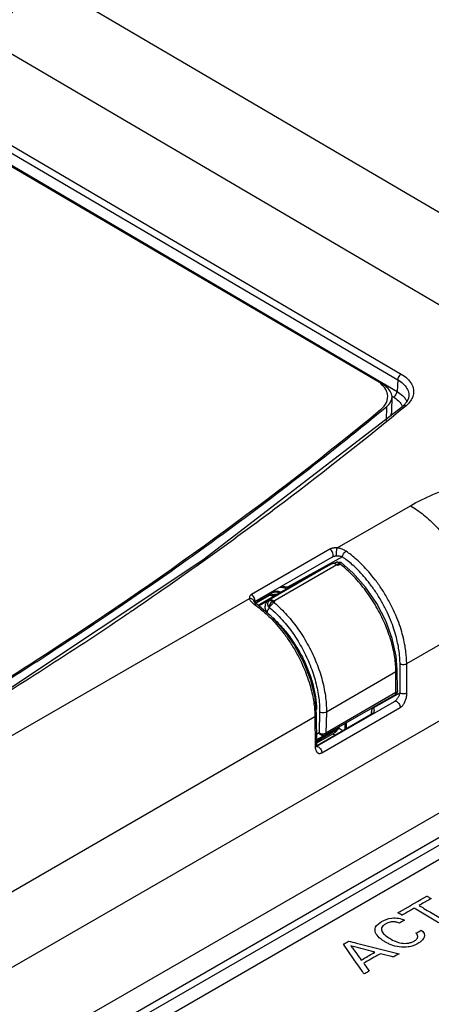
# Model space of a CAD drawing. Header units: inches. Extents: x 0 to 34, y 0 to 22.
# Tile 11 of 94: x 4.412 to 4.839, y 13.17 to 14.193. Entities that reach past the tile are written whole.
import ezdxf

# ---------------------------------------------------------------- set-up
doc = ezdxf.new("R2010")
doc.units = ezdxf.units.IN
doc.header["$LTSCALE"] = 1.87
doc.header["$MEASUREMENT"] = 0
doc.layers.get('0').update_dxf_attribs({"linetype": 'CONTINUOUS'})
doc.layers.add('DATUMCURVES', color=7, linetype='CONTINUOUS')

msp = doc.modelspace()

# ---------------------------------------------------------------- linework, layer by layer
at = {"color": 7, "linetype": 'CONTINUOUS'}
for p, q in [((6.7165, 12.895), (4.4179, 14.2453)), ((6.6735, 12.8243), (4.3768, 14.1735)), ((4.356, 14.0909), (4.8082, 13.8252)), ((4.3525, 14.085), (4.8047, 13.8193)), ((4.7899, 13.8139), (4.3458, 14.0747)), ((4.3524, 14.0724), (4.8039, 13.8071)), ((4.8047, 13.8193), (4.8039, 13.8071)), ((4.7986, 13.8023), (4.8004, 13.8012)), ((4.7986, 13.7868), (4.7987, 13.8014)), ((4.8162, 13.8024), (4.8162, 13.8023)), ((4.6024, 13.6323), (4.81, 13.792)), ((4.7931, 13.7768), (4.7932, 13.7915)), ((4.7417, 13.6445), (4.8178, 13.6884)), ((4.7342, 13.6433), (4.6528, 13.5963)), ((4.3759, 13.4816), (4.6024, 13.6323)), ((4.7367, 13.635), (4.6559, 13.5884)), ((4.736, 13.6279), (4.6708, 13.5903)), ((4.6748, 13.589), (4.7437, 13.6288)), ((4.7361, 13.628), (4.6771, 13.5951)), ((4.7472, 13.6353), (4.6903, 13.6036)), ((4.736, 13.6279), (4.7361, 13.628)), ((4.7361, 13.628), (4.7392, 13.6291)), ((4.7392, 13.6291), (4.7399, 13.6291)), ((4.7406, 13.6295), (4.7398, 13.6291)), ((4.7399, 13.6291), (4.7406, 13.6295)), ((4.7406, 13.6295), (4.7426, 13.6301)), ((4.7406, 13.6295), (4.7406, 13.6295)), ((4.7426, 13.6301), (4.7447, 13.6299)), ((4.7447, 13.6299), (4.7461, 13.6291)), ((4.758, 13.6186), (4.7461, 13.6291)), ((4.6757, 13.5994), (4.674, 13.5989)), ((4.6796, 13.5995), (4.6757, 13.5994)), ((4.6794, 13.5965), (4.6818, 13.5979)), ((4.6833, 13.5985), (4.6796, 13.5995)), ((4.6912, 13.603), (4.6903, 13.6036)), ((4.3174, 13.3995), (4.6507, 13.5919)), ((4.6554, 13.5892), (4.6547, 13.5889)), ((4.6556, 13.5889), (4.6549, 13.5885)), ((4.6555, 13.5891), (4.6555, 13.5891)), ((4.6572, 13.5871), (4.672, 13.5956)), ((4.6597, 13.585), (4.6771, 13.5951)), ((4.6604, 13.5845), (4.6708, 13.5903)), ((4.6771, 13.5951), (4.6771, 13.5951)), ((4.814, 13.5243), (4.8879, 13.567)), ((4.8028, 13.5157), (4.7306, 13.474)), ((4.8028, 13.4942), (4.8028, 13.5157)), ((4.8043, 13.4963), (4.8042, 13.5178)), ((4.8072, 13.4939), (4.807, 13.5243)), ((4.8142, 13.494), (4.814, 13.5243)), ((3.7013, 12.803), (4.8873, 13.4879)), ((4.7206, 13.4384), (4.8014, 13.485)), ((4.8018, 13.492), (4.7291, 13.45)), ((4.8028, 13.4942), (4.7301, 13.4522)), ((4.8072, 13.4939), (4.7793, 13.4783)), ((4.8031, 13.4931), (4.8018, 13.492)), ((4.7234, 13.4741), (4.723, 13.4523)), ((4.7259, 13.4317), (4.8073, 13.4787)), ((4.7306, 13.474), (4.7301, 13.4522)), ((4.3897, 13.2794), (4.7186, 13.4693)), ((4.7186, 13.4693), (4.7188, 13.4389)), ((4.7201, 13.4713), (4.7203, 13.4409)), ((4.7782, 13.4721), (4.7203, 13.4386)), ((4.7772, 13.4736), (4.7772, 13.4715)), ((4.7782, 13.4721), (4.7786, 13.4724)), ((4.7782, 13.4721), (4.7782, 13.4721)), ((4.7403, 13.4548), (4.7203, 13.4432)), ((4.7405, 13.4533), (4.7429, 13.4561)), ((4.7429, 13.4561), (4.7439, 13.4585)), ((4.7478, 13.4545), (4.7433, 13.4572)), ((4.7501, 13.4558), (4.75, 13.462)), ((4.7515, 13.4566), (4.7513, 13.4628)), ((4.723, 13.4523), (4.7202, 13.4508)), ((4.729, 13.4499), (4.7202, 13.445)), ((4.7367, 13.453), (4.7203, 13.4435)), ((4.7392, 13.4524), (4.7203, 13.4415)), ((4.7395, 13.4497), (4.7371, 13.4512)), ((4.7392, 13.4524), (4.7405, 13.4533)), ((4.7199, 13.4379), (4.7198, 13.4379)), ((4.7199, 13.4379), (4.72, 13.438)), ((4.7199, 13.4379), (4.7199, 13.4379)), ((3.7407, 12.7302), (4.9287, 13.4162)), ((4.9264, 13.389), (3.7869, 12.731)), ((4.9298, 13.3831), (3.7903, 12.7251)), ((3.8065, 12.7198), (4.9365, 13.3723))]:
    msp.add_line(p, q, dxfattribs=at)
for points in [[(4.8162, 13.8024), (4.8158, 13.8002), (4.814, 13.7964), (4.8109, 13.7928), (4.81, 13.792)], [(4.8042, 13.5178), (4.8031, 13.5321), (4.799, 13.5504), (4.7922, 13.5689), (4.7828, 13.5869), (4.7712, 13.6037), (4.758, 13.6186)], [(4.6824, 13.6037), (4.6825, 13.6037), (4.684, 13.6036), (4.6855, 13.6034), (4.6871, 13.6031), (4.6886, 13.6026), (4.6897, 13.6021)], [(4.6562, 13.588), (4.6557, 13.5886), (4.6555, 13.589), (4.6555, 13.5891)], [(4.6582, 13.5863), (4.6579, 13.5864), (4.6569, 13.5873), (4.6562, 13.588)], [(4.6582, 13.5863), (4.6723, 13.5745), (4.6855, 13.5601), (4.6971, 13.5437), (4.7067, 13.5259), (4.7139, 13.5074), (4.7184, 13.489), (4.7201, 13.4713)], [(4.8043, 13.4963), (4.804, 13.4946), (4.8031, 13.4931)], [(4.7207, 13.4381), (4.7205, 13.4389), (4.7203, 13.4401), (4.7203, 13.4409)], [(4.7209, 13.4376), (4.721, 13.4376), (4.7209, 13.4376), (4.7207, 13.4381)]]:
    msp.add_lwpolyline(points, dxfattribs=at)
for points, knots in [([(4.4179, 14.2453), (4.4179, 14.2425), (4.4175, 14.2365), (4.4156, 14.2274), (4.4126, 14.2181), (4.4085, 14.2088), (4.4034, 14.1998), (4.3974, 14.1916), (4.3909, 14.1843), (4.3841, 14.1782), (4.3792, 14.1749), (4.3768, 14.1735)], [0, 0, 0, 0, 0.099459, 0.207372, 0.32261, 0.441846, 0.562254, 0.681015, 0.795323, 0.901919, 1, 1, 1, 1]), ([(4.8082, 13.8252), (4.8075, 13.8248), (4.8063, 13.8237), (4.8051, 13.8217), (4.8047, 13.8201), (4.8047, 13.8194)], [0, 0, 0, 0, 0.321997, 0.675159, 1, 1, 1, 1]), ([(4.8082, 13.8252), (4.8105, 13.8239), (4.8145, 13.821), (4.8191, 13.8155), (4.8214, 13.8093), (4.8211, 13.8043), (4.8202, 13.8015), (4.8198, 13.8007)], [0, 0, 0, 0, 0.26684, 0.500653, 0.709586, 0.910412, 1, 1, 1, 1]), ([(4.7987, 13.8014), (4.7987, 13.8019), (4.7985, 13.8046), (4.796, 13.8096), (4.7921, 13.8125), (4.7899, 13.8139)], [0, 0, 0, 0, 0.099784, 0.507961, 1, 1, 1, 1]), ([(4.8047, 13.8193), (4.8067, 13.8182), (4.8103, 13.8156), (4.8144, 13.8107), (4.8161, 13.8061), (4.8162, 13.8033), (4.8162, 13.8024)], [0, 0, 0, 0, 0.327275, 0.61428, 0.870978, 1, 1, 1, 1]), ([(4.7932, 13.7915), (4.795, 13.793), (4.7977, 13.796), (4.7986, 13.7999), (4.7987, 13.8014)], [0, 0, 0, 0, 0.608167, 1, 1, 1, 1]), ([(4.8004, 13.8012), (4.801, 13.8016), (4.8022, 13.8027), (4.8034, 13.8048), (4.8039, 13.8063), (4.8039, 13.8071)], [0, 0, 0, 0, 0.321945, 0.675114, 1, 1, 1, 1]), ([(4.8132, 13.7922), (4.7718, 13.7579), (4.6796, 13.6851), (4.5807, 13.6143), (4.5246, 13.5761), (4.5211, 13.5738)], [0, 0, 0, 0, 0.441883, 0.965143, 1, 1, 1, 1]), ([(4.8004, 13.8012), (4.8022, 13.8002), (4.8053, 13.7979), (4.8082, 13.7944), (4.8093, 13.7922), (4.8096, 13.7916)], [0, 0, 0, 0, 0.457141, 0.85779, 1, 1, 1, 1]), ([(4.8132, 13.7922), (4.8125, 13.7925), (4.8114, 13.7927), (4.8103, 13.7923), (4.81, 13.792)], [0, 0, 0, 0, 0.610901, 1, 1, 1, 1]), ([(4.8178, 13.6884), (4.8254, 13.6928), (4.8417, 13.7008), (4.8684, 13.7101), (4.8974, 13.717), (4.928, 13.7211), (4.9593, 13.7223), (4.9905, 13.7207), (5.0211, 13.7163), (5.0501, 13.7092), (5.0767, 13.6996), (5.0931, 13.6915), (5.1006, 13.687)], [0, 0, 0, 0, 0.088686, 0.18513, 0.287402, 0.393008, 0.499518, 0.606002, 0.711606, 0.814163, 0.910618, 1, 1, 1, 1]), ([(4.8178, 13.6884), (4.8226, 13.6856), (4.8321, 13.6789), (4.8451, 13.6667), (4.857, 13.6523), (4.8675, 13.6362), (4.8762, 13.6191), (4.8827, 13.6015), (4.8868, 13.5841), (4.8879, 13.5726), (4.8879, 13.567)], [0, 0, 0, 0, 0.114386, 0.237605, 0.367158, 0.500008, 0.632856, 0.762406, 0.885621, 1, 1, 1, 1]), ([(4.5151, 13.583), (4.5393, 13.5995), (4.5738, 13.6235), (4.6079, 13.6481), (4.6182, 13.6556)], [0, 0, 0, 0, 0.697574, 1, 1, 1, 1]), ([(4.7417, 13.6445), (4.7413, 13.6445), (4.7407, 13.6445), (4.7397, 13.6445), (4.7388, 13.6445), (4.7379, 13.6444), (4.737, 13.6443), (4.7361, 13.644), (4.7351, 13.6437), (4.7345, 13.6434), (4.7342, 13.6433)], [0, 0, 0, 0, 0.133917, 0.259633, 0.38001, 0.498328, 0.617626, 0.740213, 0.867529, 1, 1, 1, 1]), ([(4.7367, 13.635), (4.7371, 13.6352), (4.7377, 13.6362), (4.7377, 13.638), (4.7371, 13.6401), (4.7359, 13.6419), (4.7348, 13.6429), (4.7342, 13.6433)], [0, 0, 0, 0, 0.140704, 0.325214, 0.549338, 0.785439, 1, 1, 1, 1]), ([(4.741, 13.636), (4.741, 13.6364), (4.7409, 13.6374), (4.741, 13.639), (4.7411, 13.641), (4.7414, 13.6428), (4.7415, 13.644), (4.7417, 13.6445)], [0, 0, 0, 0, 0.140927, 0.349339, 0.589475, 0.819646, 1, 1, 1, 1]), ([(4.751, 13.6411), (4.7505, 13.6415), (4.7494, 13.6422), (4.7477, 13.643), (4.7461, 13.6436), (4.7445, 13.644), (4.7431, 13.6443), (4.7421, 13.6444), (4.7417, 13.6445)], [0, 0, 0, 0, 0.205165, 0.391135, 0.559309, 0.713635, 0.858765, 1, 1, 1, 1]), ([(4.7472, 13.6353), (4.7472, 13.6359), (4.7476, 13.637), (4.7484, 13.6386), (4.7496, 13.64), (4.7506, 13.6408), (4.751, 13.6411)], [0, 0, 0, 0, 0.230461, 0.492929, 0.75921, 1, 1, 1, 1]), ([(4.814, 13.5243), (4.8139, 13.5261), (4.8138, 13.53), (4.8132, 13.5362), (4.8122, 13.5433), (4.8105, 13.5512), (4.8081, 13.56), (4.8047, 13.5698), (4.8002, 13.5803), (4.7946, 13.5912), (4.7883, 13.6017), (4.7815, 13.6112), (4.7748, 13.6195), (4.7683, 13.6265), (4.7622, 13.6323), (4.7565, 13.6371), (4.7528, 13.6399), (4.751, 13.6411)], [0, 0, 0, 0, 0.039785, 0.084936, 0.13667, 0.19553, 0.26225, 0.33746, 0.421522, 0.512365, 0.604129, 0.690516, 0.768342, 0.837685, 0.899024, 0.952959, 1, 1, 1, 1]), ([(4.741, 13.636), (4.7408, 13.636), (4.7404, 13.6359), (4.7398, 13.6359), (4.7392, 13.6358), (4.7387, 13.6357), (4.7381, 13.6356), (4.7376, 13.6354), (4.7371, 13.6352), (4.7368, 13.6351), (4.7367, 13.635)], [0, 0, 0, 0, 0.145956, 0.281252, 0.408856, 0.53198, 0.653254, 0.774087, 0.894345, 1, 1, 1, 1]), ([(4.7437, 13.6288), (4.7434, 13.6291), (4.7427, 13.6295), (4.7416, 13.6298), (4.7408, 13.6296), (4.7406, 13.6295)], [0, 0, 0, 0, 0.392843, 0.721901, 1, 1, 1, 1]), ([(4.7472, 13.6353), (4.7468, 13.6354), (4.746, 13.6356), (4.7449, 13.6358), (4.7438, 13.6359), (4.7429, 13.636), (4.7419, 13.636), (4.7413, 13.636), (4.741, 13.636)], [0, 0, 0, 0, 0.199558, 0.384337, 0.553524, 0.709779, 0.857014, 1, 1, 1, 1]), ([(4.807, 13.5243), (4.807, 13.526), (4.8069, 13.5297), (4.8063, 13.5356), (4.8053, 13.5423), (4.8037, 13.5498), (4.8014, 13.5583), (4.7982, 13.5675), (4.7939, 13.5775), (4.7886, 13.5878), (4.7826, 13.5978), (4.7761, 13.6069), (4.7697, 13.6148), (4.7636, 13.6214), (4.7578, 13.627), (4.7539, 13.6302), (4.7521, 13.6316)], [0, 0, 0, 0, 0.041752, 0.089133, 0.143422, 0.205188, 0.275204, 0.354128, 0.442334, 0.537651, 0.633935, 0.724586, 0.806258, 0.879029, 0.9434, 1, 1, 1, 1]), ([(4.8027, 13.5177), (4.8026, 13.5226), (4.8015, 13.5336), (4.7973, 13.5506), (4.7905, 13.5684), (4.7814, 13.5858), (4.7704, 13.6021), (4.7587, 13.6156), (4.7504, 13.6233), (4.7467, 13.6264)], [0, 0, 0, 0, 0.118179, 0.262994, 0.415872, 0.573083, 0.73057, 0.88424, 1, 1, 1, 1]), ([(4.6749, 13.598), (4.6746, 13.5982), (4.6741, 13.5984), (4.6736, 13.5985), (4.6734, 13.5985)], [0, 0, 0, 0, 0.617493, 1, 1, 1, 1]), ([(4.6791, 13.5986), (4.6788, 13.5986), (4.6782, 13.5986), (4.6773, 13.5986), (4.6764, 13.5985), (4.6756, 13.5983), (4.6751, 13.5981), (4.6749, 13.598)], [0, 0, 0, 0, 0.217408, 0.430983, 0.635766, 0.826699, 1, 1, 1, 1]), ([(4.6818, 13.5979), (4.6815, 13.598), (4.681, 13.5982), (4.6801, 13.5984), (4.6794, 13.5985), (4.6791, 13.5986)], [0, 0, 0, 0, 0.326008, 0.661176, 1, 1, 1, 1]), ([(4.6832, 13.5985), (4.6831, 13.5985), (4.6826, 13.5985), (4.6822, 13.5981), (4.6818, 13.5979)], [0, 0, 0, 0, 0.098599, 1, 1, 1, 1]), ([(4.6903, 13.6036), (4.6899, 13.6037), (4.6891, 13.6038), (4.688, 13.6039), (4.687, 13.604), (4.686, 13.6041), (4.6851, 13.6041), (4.6843, 13.6041), (4.6835, 13.604), (4.6831, 13.604), (4.6829, 13.604)], [0, 0, 0, 0, 0.160434, 0.311379, 0.453607, 0.586283, 0.708695, 0.820907, 0.924524, 1, 1, 1, 1]), ([(4.6528, 13.5963), (4.6525, 13.5961), (4.652, 13.5957), (4.6513, 13.595), (4.6508, 13.5941), (4.6506, 13.593), (4.6506, 13.5923), (4.6507, 13.5919)], [0, 0, 0, 0, 0.199167, 0.393003, 0.58583, 0.785294, 1, 1, 1, 1]), ([(4.6555, 13.5891), (4.6554, 13.5892), (4.6552, 13.5899), (4.6544, 13.591), (4.6527, 13.5919), (4.6514, 13.592), (4.6507, 13.5919)], [0, 0, 0, 0, 0.069672, 0.35456, 0.664654, 1, 1, 1, 1]), ([(4.6507, 13.5919), (4.6508, 13.5915), (4.6512, 13.5907), (4.6519, 13.5895), (4.653, 13.5883), (4.6542, 13.5871), (4.6552, 13.5864), (4.6557, 13.586)], [0, 0, 0, 0, 0.160438, 0.34032, 0.540336, 0.760557, 1, 1, 1, 1]), ([(4.6558, 13.5886), (4.6559, 13.5887), (4.6563, 13.5895), (4.6563, 13.591), (4.6557, 13.593), (4.6545, 13.5949), (4.6534, 13.5959), (4.6528, 13.5963)], [0, 0, 0, 0, 0.063965, 0.264952, 0.509091, 0.766278, 1, 1, 1, 1]), ([(4.6582, 13.5863), (4.6581, 13.5863), (4.6578, 13.5865), (4.6569, 13.5866), (4.6561, 13.5863), (4.6557, 13.586)], [0, 0, 0, 0, 0.048395, 0.460068, 1, 1, 1, 1]), ([(4.6685, 13.5943), (4.6673, 13.5936), (4.6636, 13.5915), (4.6599, 13.5893), (4.6573, 13.5878)], [0, 0, 0, 0, 0.301701, 1, 1, 1, 1]), ([(4.6688, 13.5774), (4.6681, 13.5785), (4.6671, 13.5809), (4.667, 13.5847), (4.6682, 13.5881), (4.6698, 13.5897), (4.6708, 13.5903)], [0, 0, 0, 0, 0.272522, 0.53289, 0.774002, 1, 1, 1, 1]), ([(4.6745, 13.5865), (4.6735, 13.5857), (4.6718, 13.5837), (4.6699, 13.5806), (4.6689, 13.5784), (4.6688, 13.5774)], [0, 0, 0, 0, 0.35707, 0.704327, 1, 1, 1, 1]), ([(4.6706, 13.5834), (4.6703, 13.584), (4.6698, 13.5852), (4.6698, 13.587), (4.6704, 13.5886), (4.6711, 13.5893), (4.6715, 13.5896)], [0, 0, 0, 0, 0.279917, 0.550476, 0.802235, 1, 1, 1, 1]), ([(4.673, 13.5875), (4.6724, 13.5869), (4.6714, 13.5856), (4.6707, 13.5841), (4.6706, 13.5834)], [0, 0, 0, 0, 0.535374, 1, 1, 1, 1]), ([(4.6708, 13.5903), (4.6713, 13.5906), (4.6722, 13.5908), (4.673, 13.5907), (4.6732, 13.5907)], [0, 0, 0, 0, 0.783403, 1, 1, 1, 1]), ([(4.6717, 13.5897), (4.672, 13.5899), (4.6727, 13.59), (4.6734, 13.5898), (4.6737, 13.5897)], [0, 0, 0, 0, 0.460711, 1, 1, 1, 1]), ([(4.6771, 13.5951), (4.6766, 13.5948), (4.6755, 13.5945), (4.6737, 13.5948), (4.6726, 13.5953), (4.672, 13.5956)], [0, 0, 0, 0, 0.290648, 0.618232, 1, 1, 1, 1]), ([(4.6732, 13.5958), (4.6737, 13.5959), (4.6747, 13.596), (4.6762, 13.5962), (4.6772, 13.5964), (4.6778, 13.5964)], [0, 0, 0, 0, 0.304647, 0.636726, 1, 1, 1, 1]), ([(4.6734, 13.5954), (4.6739, 13.5954), (4.675, 13.5953), (4.6762, 13.5953), (4.6769, 13.5954), (4.6771, 13.5954)], [0, 0, 0, 0, 0.415406, 0.850052, 1, 1, 1, 1]), ([(4.6748, 13.589), (4.6795, 13.5852), (4.6886, 13.5765), (4.7006, 13.5617), (4.7111, 13.5451), (4.7197, 13.5275), (4.726, 13.5093), (4.7298, 13.4915), (4.7307, 13.4797), (4.7306, 13.474)], [0, 0, 0, 0, 0.138202, 0.284168, 0.434269, 0.584619, 0.731326, 0.870769, 1, 1, 1, 1]), ([(4.6557, 13.586), (4.6574, 13.5848), (4.6611, 13.5821), (4.6667, 13.5773), (4.6728, 13.5716), (4.6792, 13.5647), (4.6859, 13.5566), (4.6926, 13.5471), (4.699, 13.5366), (4.7046, 13.5258), (4.7091, 13.5152), (4.7126, 13.5053), (4.7151, 13.4964), (4.7168, 13.4884), (4.7179, 13.4812), (4.7185, 13.475), (4.7186, 13.4711), (4.7186, 13.4693)], [0, 0, 0, 0, 0.046652, 0.09997, 0.160521, 0.228994, 0.305969, 0.391682, 0.483214, 0.574367, 0.659144, 0.73521, 0.802786, 0.862404, 0.914715, 0.960208, 1, 1, 1, 1]), ([(4.6706, 13.5834), (4.675, 13.5798), (4.6836, 13.5716), (4.695, 13.5575), (4.705, 13.5418), (4.7131, 13.525), (4.7191, 13.5077), (4.7228, 13.4908), (4.7236, 13.4795), (4.7234, 13.4741)], [0, 0, 0, 0, 0.137863, 0.283792, 0.43388, 0.584259, 0.731042, 0.870585, 1, 1, 1, 1]), ([(4.5211, 13.5738), (4.4661, 13.5365), (4.3476, 13.4605), (4.161, 13.3529), (3.9658, 13.2522), (3.7774, 13.1648), (3.6547, 13.1132), (3.5968, 13.0899)], [0, 0, 0, 0, 0.190528, 0.404037, 0.617955, 0.820783, 1, 1, 1, 1]), ([(4.6748, 13.5721), (4.6764, 13.5707), (4.6814, 13.5658), (4.6894, 13.5567), (4.6982, 13.5443), (4.7058, 13.5311), (4.712, 13.5174), (4.7166, 13.5036), (4.7195, 13.4901), (4.7202, 13.4811), (4.7202, 13.4768)], [0, 0, 0, 0, 0.057282, 0.194893, 0.335856, 0.477504, 0.617162, 0.752258, 0.880444, 1, 1, 1, 1]), ([(4.0057, 13.2844), (4.0443, 13.3038), (4.1653, 13.3669), (4.3066, 13.4482), (4.4078, 13.5123), (4.4302, 13.5267)], [0, 0, 0, 0, 0.2651, 0.836684, 1, 1, 1, 1]), ([(4.8028, 13.5157), (4.8033, 13.516), (4.804, 13.5166), (4.8042, 13.5175), (4.8042, 13.5178)], [0, 0, 0, 0, 0.711712, 1, 1, 1, 1]), ([(4.807, 13.5243), (4.8075, 13.524), (4.8086, 13.5236), (4.8105, 13.5234), (4.8123, 13.5236), (4.8135, 13.524), (4.814, 13.5243)], [0, 0, 0, 0, 0.236691, 0.499448, 0.762505, 1, 1, 1, 1]), ([(4.8028, 13.4942), (4.8033, 13.4945), (4.804, 13.495), (4.8043, 13.4959), (4.8043, 13.4963)], [0, 0, 0, 0, 0.551146, 1, 1, 1, 1]), ([(4.8014, 13.485), (4.8016, 13.4851), (4.8019, 13.4853), (4.8025, 13.4858), (4.8031, 13.4865), (4.8038, 13.4873), (4.8045, 13.4883), (4.8051, 13.4893), (4.8055, 13.4901), (4.8057, 13.4905)], [0, 0, 0, 0, 0.083618, 0.18838, 0.316719, 0.468307, 0.638206, 0.817474, 1, 1, 1, 1]), ([(4.8014, 13.485), (4.8018, 13.4852), (4.803, 13.4853), (4.8045, 13.4843), (4.806, 13.4828), (4.807, 13.4809), (4.8073, 13.4794), (4.8073, 13.4787)], [0, 0, 0, 0, 0.143475, 0.328277, 0.551798, 0.786655, 1, 1, 1, 1]), ([(4.8018, 13.492), (4.802, 13.4921), (4.8024, 13.4925), (4.8028, 13.4933), (4.8028, 13.4939), (4.8028, 13.4942)], [0, 0, 0, 0, 0.289394, 0.623529, 1, 1, 1, 1]), ([(4.8063, 13.4916), (4.8065, 13.492), (4.8068, 13.4928), (4.8071, 13.4935), (4.8072, 13.4939)], [0, 0, 0, 0, 0.507755, 1, 1, 1, 1]), ([(4.8072, 13.4939), (4.8077, 13.4936), (4.8089, 13.4932), (4.8107, 13.4931), (4.8125, 13.4933), (4.8137, 13.4937), (4.8142, 13.494)], [0, 0, 0, 0, 0.236691, 0.499448, 0.762505, 1, 1, 1, 1]), ([(4.8073, 13.4787), (4.8076, 13.4789), (4.8083, 13.4794), (4.8093, 13.4803), (4.8103, 13.4815), (4.8112, 13.4829), (4.8121, 13.4846), (4.8129, 13.4864), (4.8134, 13.4882), (4.8139, 13.4902), (4.8141, 13.4921), (4.8142, 13.4933), (4.8142, 13.494)], [0, 0, 0, 0, 0.065166, 0.141326, 0.229824, 0.33033, 0.439855, 0.55322, 0.667169, 0.780338, 0.891723, 1, 1, 1, 1]), ([(4.7306, 13.474), (4.7299, 13.4736), (4.7282, 13.4732), (4.7258, 13.4732), (4.7241, 13.4737), (4.7234, 13.4741)], [0, 0, 0, 0, 0.322323, 0.676686, 1, 1, 1, 1]), ([(4.7793, 13.4783), (4.7788, 13.4781), (4.778, 13.4773), (4.7773, 13.4756), (4.7772, 13.4743), (4.7772, 13.4736)], [0, 0, 0, 0, 0.29258, 0.618683, 1, 1, 1, 1]), ([(4.7793, 13.4783), (4.7796, 13.4778), (4.78, 13.4766), (4.7801, 13.4748), (4.7795, 13.4731), (4.7787, 13.4723), (4.7782, 13.4721)], [0, 0, 0, 0, 0.272576, 0.53275, 0.773805, 1, 1, 1, 1]), ([(4.7201, 13.4713), (4.7201, 13.4713), (4.7201, 13.4709), (4.7197, 13.47), (4.719, 13.4695), (4.7186, 13.4693)], [0, 0, 0, 0, 0.004748, 0.450632, 1, 1, 1, 1]), ([(4.7772, 13.4736), (4.7776, 13.4734), (4.7781, 13.473), (4.7784, 13.4724), (4.7785, 13.4723)], [0, 0, 0, 0, 0.730988, 1, 1, 1, 1]), ([(4.7392, 13.4524), (4.7394, 13.4525), (4.7399, 13.4529), (4.7402, 13.4538), (4.7403, 13.4544), (4.7403, 13.4548)], [0, 0, 0, 0, 0.284393, 0.614516, 1, 1, 1, 1]), ([(4.7427, 13.4578), (4.7426, 13.4576), (4.7424, 13.4572), (4.742, 13.4565), (4.7415, 13.4558), (4.7409, 13.4552), (4.7405, 13.4549), (4.7403, 13.4548)], [0, 0, 0, 0, 0.131882, 0.367986, 0.59577, 0.807738, 1, 1, 1, 1]), ([(4.729, 13.4499), (4.7286, 13.4497), (4.7275, 13.4494), (4.7257, 13.4497), (4.7241, 13.4507), (4.7233, 13.4518), (4.723, 13.4523)], [0, 0, 0, 0, 0.220686, 0.463089, 0.725068, 1, 1, 1, 1]), ([(4.7246, 13.4517), (4.7253, 13.4515), (4.7266, 13.4514), (4.7279, 13.4515), (4.7285, 13.4516)], [0, 0, 0, 0, 0.497799, 1, 1, 1, 1]), ([(4.7301, 13.4522), (4.7301, 13.4519), (4.7301, 13.4513), (4.7297, 13.4505), (4.7293, 13.4501), (4.7291, 13.45)], [0, 0, 0, 0, 0.38667, 0.719322, 1, 1, 1, 1]), ([(4.7203, 13.4409), (4.7203, 13.4409), (4.7203, 13.4405), (4.7199, 13.4397), (4.7192, 13.4391), (4.7188, 13.4389)], [0, 0, 0, 0, 0.004676, 0.450592, 1, 1, 1, 1]), ([(4.7188, 13.4389), (4.7188, 13.4384), (4.7189, 13.4374), (4.7191, 13.436), (4.7194, 13.4348), (4.7198, 13.4339), (4.7202, 13.433), (4.7207, 13.4324), (4.7212, 13.4319), (4.7217, 13.4315), (4.7223, 13.4312), (4.7229, 13.4311), (4.7235, 13.431), (4.7242, 13.4311), (4.725, 13.4313), (4.7256, 13.4315), (4.7259, 13.4317)], [0, 0, 0, 0, 0.126891, 0.236212, 0.330929, 0.413714, 0.486231, 0.549864, 0.606042, 0.656649, 0.70407, 0.750978, 0.800322, 0.855433, 0.920319, 1, 1, 1, 1]), ([(4.7207, 13.4382), (4.7209, 13.4382), (4.7218, 13.4381), (4.7231, 13.4373), (4.7245, 13.4358), (4.7256, 13.4338), (4.7259, 13.4324), (4.7259, 13.4317)], [0, 0, 0, 0, 0.068094, 0.269161, 0.512353, 0.767879, 1, 1, 1, 1])]:
    msp.add_open_spline(points, degree=3, knots=knots, dxfattribs=at)
for points in [[(4.8039, 13.8071), (4.8059, 13.8059), (4.8078, 13.8045), (4.8096, 13.8029)], [(4.8096, 13.8029), (4.8107, 13.8018), (4.8117, 13.8007), (4.8125, 13.7994)], [(4.6182, 13.6556), (4.6779, 13.6992), (4.7363, 13.7444), (4.7932, 13.7915)], [(4.8125, 13.7994), (4.8128, 13.799), (4.8131, 13.7985), (4.8134, 13.798)], [(4.818, 13.7975), (4.8167, 13.7955), (4.815, 13.7937), (4.8132, 13.7922)], [(4.8134, 13.798), (4.8137, 13.7975), (4.814, 13.797), (4.8142, 13.7964)], [(4.8198, 13.8007), (4.8193, 13.7996), (4.8187, 13.7985), (4.818, 13.7975)], [(4.7976, 13.7824), (4.7982, 13.7838), (4.7985, 13.7853), (4.7985, 13.7868)], [(4.7379, 13.6284), (4.7372, 13.6284), (4.7365, 13.6282), (4.736, 13.6279)], [(4.7384, 13.6283), (4.7382, 13.6283), (4.738, 13.6284), (4.7379, 13.6284)], [(4.7401, 13.6278), (4.7396, 13.6281), (4.739, 13.6282), (4.7384, 13.6283)], [(4.7424, 13.6263), (4.7417, 13.6269), (4.741, 13.6274), (4.7401, 13.6278)], [(4.7454, 13.6293), (4.7448, 13.6294), (4.7442, 13.629), (4.7437, 13.6288)], [(4.745, 13.6278), (4.7446, 13.6281), (4.7441, 13.6284), (4.7437, 13.6288)], [(4.7467, 13.6264), (4.7461, 13.6269), (4.7455, 13.6273), (4.745, 13.6278)], [(4.7461, 13.6291), (4.7459, 13.6292), (4.7456, 13.6293), (4.7454, 13.6293)], [(4.7521, 13.6316), (4.7505, 13.6329), (4.7489, 13.6341), (4.7472, 13.6353)], [(4.745, 13.6274), (4.7441, 13.6272), (4.7433, 13.6268), (4.7424, 13.6263)], [(4.6732, 13.597), (4.6718, 13.5962), (4.6703, 13.5954), (4.6689, 13.5945)], [(4.6749, 13.598), (4.6743, 13.5977), (4.6738, 13.5974), (4.6732, 13.597)], [(4.6904, 13.6025), (4.6903, 13.6029), (4.6902, 13.6032), (4.6903, 13.6036)], [(4.6557, 13.5887), (4.6555, 13.5885), (4.6554, 13.5884), (4.6552, 13.5883)], [(4.6573, 13.5878), (4.6571, 13.5877), (4.6569, 13.5876), (4.6567, 13.5875)], [(4.6689, 13.5945), (4.6688, 13.5944), (4.6686, 13.5944), (4.6685, 13.5943)], [(4.672, 13.5956), (4.6724, 13.5957), (4.6728, 13.5957), (4.6732, 13.5958)], [(4.672, 13.5956), (4.6724, 13.5955), (4.6729, 13.5955), (4.6734, 13.5954)], [(4.6748, 13.589), (4.6741, 13.5886), (4.6735, 13.5881), (4.673, 13.5875)], [(4.6732, 13.5907), (4.6738, 13.5906), (4.6744, 13.5904), (4.6749, 13.5902)], [(4.6737, 13.5897), (4.6741, 13.5895), (4.6745, 13.5893), (4.6748, 13.589)], [(4.6772, 13.5887), (4.6763, 13.588), (4.6753, 13.5873), (4.6745, 13.5865)], [(4.6749, 13.5902), (4.6758, 13.5898), (4.6765, 13.5893), (4.6772, 13.5887)], [(4.6771, 13.5954), (4.6773, 13.5954), (4.6775, 13.5954), (4.6777, 13.5954)], [(4.6778, 13.5964), (4.6779, 13.5964), (4.678, 13.5964), (4.6781, 13.5964)], [(4.6781, 13.5964), (4.6786, 13.5965), (4.6791, 13.5965), (4.6796, 13.5966)], [(4.4302, 13.5267), (4.4587, 13.5451), (4.487, 13.5639), (4.5151, 13.583)], [(4.8028, 13.5157), (4.8027, 13.5163), (4.8027, 13.517), (4.8027, 13.5177)], [(4.8057, 13.4905), (4.8059, 13.4908), (4.8061, 13.4912), (4.8063, 13.4916)], [(4.7367, 13.453), (4.7367, 13.4535), (4.7367, 13.454), (4.7368, 13.4545)], [(4.7374, 13.4538), (4.7371, 13.4536), (4.7369, 13.4533), (4.7367, 13.453)], [(4.7375, 13.4549), (4.7373, 13.4544), (4.7371, 13.4539), (4.7369, 13.4534)], [(4.7384, 13.4552), (4.7381, 13.4548), (4.7377, 13.4543), (4.7374, 13.4538)], [(4.7386, 13.4554), (4.7385, 13.4554), (4.7385, 13.4553), (4.7384, 13.4552)], [(4.723, 13.4523), (4.7235, 13.4521), (4.7241, 13.4518), (4.7246, 13.4517)], [(4.7285, 13.4516), (4.7291, 13.4518), (4.7296, 13.4519), (4.7301, 13.4522)], [(4.7369, 13.4534), (4.7368, 13.4533), (4.7368, 13.4532), (4.7367, 13.453)], [(4.72, 13.438), (4.7202, 13.4381), (4.7205, 13.4382), (4.7207, 13.4382)]]:
    msp.add_open_spline(points, degree=3, dxfattribs=at)
at = {"layer": 'DATUMCURVES', "color": 40, "linetype": 'CONTINUOUS'}
for points, knots in [([(4.7809, 13.8195, 1.6717), (4.7587, 13.8326, 1.6538), (4.6168, 13.9159, 1.5389), (4.4748, 13.9993, 1.424), (4.3551, 14.0697, 1.3271)], [0, 0, 0, 0, 0.15625, 1, 1, 1, 1]), ([(4.787, 13.7882, 1.7154), (4.7924, 13.7927, 1.7091), (4.7973, 13.8033, 1.6942), (4.7899, 13.813, 1.6807), (4.7853, 13.8166, 1.6758)], [0, 0, 0, 0, 0.558787, 1, 1, 1, 1]), ([(4.0049, 13.2856, 2.4251), (4.0869, 13.327, 2.3665), (4.2324, 13.4055, 2.2554), (4.3693, 13.489, 2.1374), (4.4293, 13.5278, 2.0826)], [0, 0, 0, 0, 0.547459, 1, 1, 1, 1]), ([(4.8047, 13.2654, 2.0125), (4.8063, 13.2663, 2.0112), (4.8163, 13.2721, 2.0031), (4.8264, 13.2779, 1.9949), (4.8348, 13.2828, 1.988)], [0, 0, 0, 0, 0.15625, 1, 1, 1, 1]), ([(4.8392, 13.2802, 1.9915), (4.8385, 13.2798, 1.9921), (4.8344, 13.2774, 1.9955), (4.8302, 13.275, 1.9989), (4.8267, 13.273, 2.0017)], [0, 0, 0, 0, 0.15625, 1, 1, 1, 1]), ([(4.8348, 13.2828, 1.988), (4.835, 13.2827, 1.9882), (4.8365, 13.2818, 1.9894), (4.838, 13.2809, 1.9905), (4.8392, 13.2802, 1.9915)], [0, 0, 0, 0, 0.15625, 1, 1, 1, 1]), ([(4.8216, 13.2701, 2.0059), (4.821, 13.2697, 2.0064), (4.8168, 13.2673, 2.0098), (4.8126, 13.2649, 2.0132), (4.8091, 13.2629, 2.0161)], [0, 0, 0, 0, 0.15625, 1, 1, 1, 1]), ([(4.8544, 13.2508, 2.0325), (4.8527, 13.2518, 2.0311), (4.8418, 13.2582, 2.0222), (4.8308, 13.2646, 2.0134), (4.8216, 13.2701, 2.0059)], [0, 0, 0, 0, 0.15625, 1, 1, 1, 1]), ([(4.8267, 13.273, 2.0017), (4.8284, 13.272, 2.0031), (4.8394, 13.2656, 2.012), (4.8503, 13.2591, 2.0208), (4.8595, 13.2537, 2.0283)], [0, 0, 0, 0, 0.15625, 1, 1, 1, 1]), ([(4.7879, 13.2563, 2.0255), (4.7908, 13.258, 2.0231), (4.7983, 13.2612, 2.0186), (4.8083, 13.2596, 2.0207), (4.8118, 13.2578, 2.0231)], [0, 0, 0, 0, 0.469001, 1, 1, 1, 1]), ([(4.8091, 13.2629, 2.0161), (4.8089, 13.263, 2.0159), (4.8074, 13.2639, 2.0147), (4.806, 13.2647, 2.0135), (4.8047, 13.2654, 2.0125)], [0, 0, 0, 0, 0.15625, 1, 1, 1, 1]), ([(4.7875, 13.2379, 2.0512), (4.7868, 13.2384, 2.0504), (4.7842, 13.2405, 2.0475), (4.7809, 13.2446, 2.0418), (4.7808, 13.251, 2.0329), (4.7851, 13.2547, 2.0277), (4.7879, 13.2563, 2.0255)], [0, 0, 0, 0, 0.100768, 0.377545, 0.660443, 1, 1, 1, 1]), ([(4.8063, 13.2546, 2.0276), (4.8057, 13.2549, 2.0273), (4.8041, 13.2555, 2.0264), (4.8009, 13.2562, 2.0255), (4.7973, 13.2559, 2.0259), (4.7942, 13.255, 2.0272), (4.7915, 13.2537, 2.0291), (4.7891, 13.2519, 2.0315), (4.7873, 13.2491, 2.0355), (4.7881, 13.2454, 2.0406), (4.7917, 13.2418, 2.0457), (4.7966, 13.2385, 2.0502), (4.8002, 13.2366, 2.0528), (4.8023, 13.2358, 2.0539)], [0, 0, 0, 0, 0.042199, 0.106237, 0.187428, 0.239295, 0.303216, 0.384452, 0.455038, 0.587926, 0.726674, 0.86025, 1, 1, 1, 1]), ([(4.8118, 13.2578, 2.0231), (4.8115, 13.2576, 2.0233), (4.8097, 13.2566, 2.0248), (4.8078, 13.2555, 2.0263), (4.8063, 13.2546, 2.0276)], [0, 0, 0, 0, 0.15625, 1, 1, 1, 1]), ([(4.8291, 13.2475, 2.0373), (4.8318, 13.2455, 2.04), (4.8335, 13.2411, 2.0461), (4.8299, 13.2364, 2.0528), (4.8258, 13.2334, 2.057), (4.821, 13.2311, 2.0602), (4.8144, 13.2294, 2.0626), (4.806, 13.2296, 2.0626), (4.7989, 13.2316, 2.0597), (4.7942, 13.2337, 2.0569), (4.791, 13.2354, 2.0545), (4.7889, 13.2368, 2.0526), (4.7877, 13.2377, 2.0514), (4.7875, 13.2379, 2.0512)], [0, 0, 0, 0, 0.184991, 0.278187, 0.373672, 0.462504, 0.538254, 0.672197, 0.802201, 0.864572, 0.921939, 0.98352, 1, 1, 1, 1]), ([(4.8023, 13.2358, 2.0539), (4.8042, 13.235, 2.055), (4.8083, 13.2337, 2.0567), (4.8143, 13.2335, 2.057), (4.8187, 13.2346, 2.0554), (4.8219, 13.2361, 2.0532), (4.8243, 13.2378, 2.0508), (4.8254, 13.2396, 2.0484), (4.8257, 13.2412, 2.0462), (4.825, 13.2428, 2.0439), (4.8239, 13.2439, 2.0424), (4.8234, 13.2443, 2.0419)], [0, 0, 0, 0, 0.190743, 0.369997, 0.467113, 0.579173, 0.706121, 0.768433, 0.832523, 0.930625, 1, 1, 1, 1]), ([(4.8234, 13.2443, 2.0419), (4.8237, 13.2444, 2.0416), (4.8256, 13.2455, 2.0401), (4.8275, 13.2466, 2.0386), (4.8291, 13.2475, 2.0373)], [0, 0, 0, 0, 0.15625, 1, 1, 1, 1]), ([(4.7482, 13.2328, 2.0587), (4.7485, 13.2329, 2.0585), (4.7503, 13.234, 2.057), (4.7522, 13.2351, 2.0555), (4.7537, 13.236, 2.0542)], [0, 0, 0, 0, 0.15625, 1, 1, 1, 1]), ([(4.7697, 13.2019, 2.1016), (4.7686, 13.2035, 2.0994), (4.7614, 13.2138, 2.0851), (4.7542, 13.2241, 2.0708), (4.7482, 13.2328, 2.0587)], [0, 0, 0, 0, 0.15625, 1, 1, 1, 1]), ([(4.7537, 13.236, 2.0542), (4.7564, 13.2353, 2.0551), (4.7739, 13.2309, 2.0611), (4.7913, 13.2265, 2.067), (4.806, 13.2228, 2.072)], [0, 0, 0, 0, 0.15625, 1, 1, 1, 1]), ([(4.7809, 13.2245, 2.0699), (4.7796, 13.2248, 2.0695), (4.7712, 13.2271, 2.0664), (4.7629, 13.2293, 2.0634), (4.7558, 13.2312, 2.0608)], [0, 0, 0, 0, 0.15625, 1, 1, 1, 1]), ([(4.7558, 13.2312, 2.0608), (4.7564, 13.2305, 2.0619), (4.7601, 13.2255, 2.0687), (4.7637, 13.2205, 2.0756), (4.7668, 13.2163, 2.0814)], [0, 0, 0, 0, 0.15625, 1, 1, 1, 1]), ([(4.7668, 13.2163, 2.0814), (4.7676, 13.2168, 2.0808), (4.7723, 13.2195, 2.077), (4.777, 13.2222, 2.0732), (4.7809, 13.2245, 2.0699)], [0, 0, 0, 0, 0.15625, 1, 1, 1, 1]), ([(4.7866, 13.2229, 2.0721), (4.7857, 13.2224, 2.0728), (4.78, 13.2191, 2.0775), (4.7742, 13.2157, 2.0822), (4.7694, 13.2129, 2.0862)], [0, 0, 0, 0, 0.15625, 1, 1, 1, 1]), ([(4.8004, 13.2195, 2.0766), (4.7996, 13.2197, 2.0764), (4.7951, 13.2208, 2.0749), (4.7905, 13.222, 2.0733), (4.7866, 13.2229, 2.0721)], [0, 0, 0, 0, 0.15625, 1, 1, 1, 1]), ([(4.806, 13.2228, 2.072), (4.8057, 13.2226, 2.0723), (4.8038, 13.2215, 2.0738), (4.8019, 13.2205, 2.0753), (4.8004, 13.2195, 2.0766)], [0, 0, 0, 0, 0.15625, 1, 1, 1, 1]), ([(4.7694, 13.2129, 2.0862), (4.7697, 13.2125, 2.0867), (4.7716, 13.2099, 2.0905), (4.7734, 13.2072, 2.0942), (4.775, 13.2049, 2.0973)], [0, 0, 0, 0, 0.15625, 1, 1, 1, 1]), ([(4.775, 13.2049, 2.0973), (4.7748, 13.2048, 2.0975), (4.773, 13.2037, 2.099), (4.7712, 13.2027, 2.1004), (4.7697, 13.2019, 2.1016)], [0, 0, 0, 0, 0.15625, 1, 1, 1, 1])]:
    msp.add_open_spline(points, degree=3, knots=knots, dxfattribs=at)
for points in [[(4.7853, 13.8166, 1.6758), (4.7839, 13.8176, 1.6744), (4.7825, 13.8186, 1.673), (4.7809, 13.8195, 1.6717)], [(4.4293, 13.5278, 2.0826), (4.5573, 13.6105, 1.9659), (4.6768, 13.6975, 1.8432), (4.7869, 13.7882, 1.7154)], [(4.7869, 13.7882, 1.7154), (4.7869, 13.7882, 1.7154), (4.7869, 13.7882, 1.7154), (4.787, 13.7882, 1.7154)]]:
    msp.add_open_spline(points, degree=3, dxfattribs=at)

doc.saveas('drawing.dxf')
